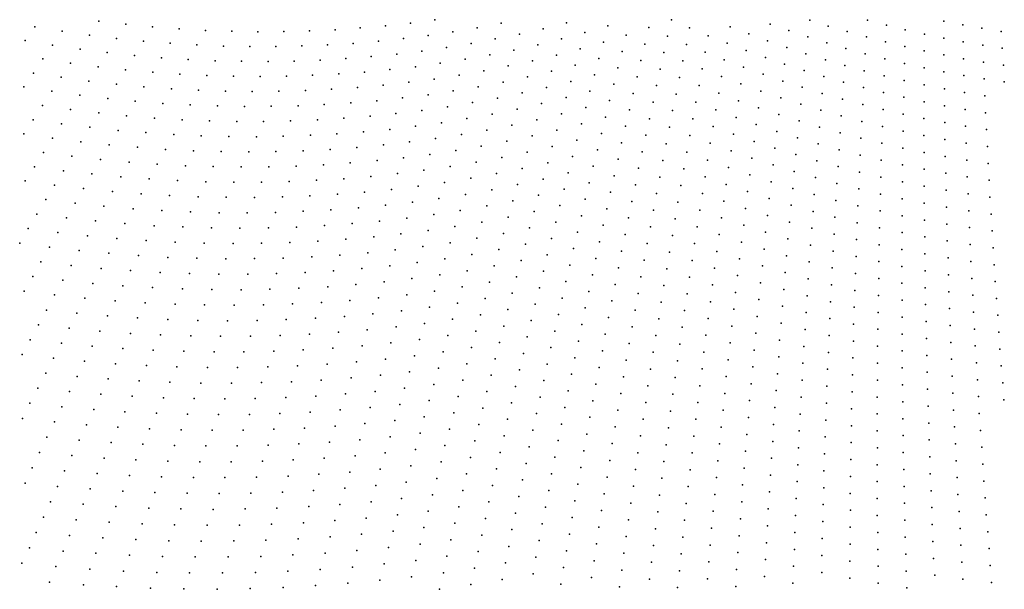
# Model space of a CAD drawing. Header units: metres. Extents: x -51 to 51, y -51 to 51.
# Tile 3 of 46: x -22 to 0, y -38 to -25. Entities that reach past the tile are written whole.
import ezdxf

# ---------------------------------------------------------------- set-up
doc = ezdxf.new("R2010")
doc.units = ezdxf.units.M
for name, color, linetype in [('CLASS_11_ROAD_SURFACE', 7, 'CONTINUOUS'), ('CLASS_5_HIGH_VEGETATION', 7, 'CONTINUOUS'), ('CLASS_6_BUILDING', 7, 'CONTINUOUS'), ('CLASS_9_WATER', 7, 'CONTINUOUS')]:
    doc.layers.add(name, color=color, linetype=linetype)

msp = doc.modelspace()

# ---------------------------------------------------------------- linework, layer by layer
at = {"layer": 'CLASS_11_ROAD_SURFACE'}
for p in [(-21.618561, -32.298664, 378.660004), (-20.935699, -32.372105, 375.519989), (-21.800882, -32.630272, 382.429993), (-21.105, -32.711559, 379.289978), (-20.420156, -32.77401, 376.149994), (-21.982662, -32.962208, 386.199982), (-21.28166, -33.046223, 383.059998), (-20.591734, -33.111275, 379.919983), (-19.897001, -33.167713, 376.779999), (-21.457769, -33.381203, 386.829987), (-20.754597, -33.453926, 383.690002), (-20.062824, -33.507851, 380.549988), (-19.366369, -33.553078, 377.410004), (-21.633333, -33.716503, 390.600006), (-20.924988, -33.791855, 387.459991), (-20.228088, -33.848297, 384.319977), (-21.808348, -34.05212, 394.369995), (-19.526386, -33.895988, 381.179993), (-18.828388, -33.929962, 378.039978), (-21.094828, -34.130096, 391.22998), (-20.384449, -34.194019, 388.089996), (-19.685841, -34.239201, 384.949982), (-18.982555, -34.275555, 381.809998), (-18.291567, -34.293762, 378.669983), (-17.596397, -34.30307, 375.529999), (-21.974419, -34.393425, 398.139984), (-21.264112, -34.468647, 395), (-20.548513, -34.535099, 391.859985), (-19.844732, -34.582699, 388.720001), (-19.136152, -34.621426, 385.579987), (-18.431465, -34.646397, 382.440002), (-17.739388, -34.653412, 379.299988), (-17.043257, -34.651451, 376.160004), (-21.432848, -34.807507, 398.769989), (-20.712025, -34.876484, 395.630005), (-19.994534, -34.93137, 392.48999), (-19.289183, -34.967583, 389.350006), (-21.592443, -35.151943, 402.539978), (-18.579161, -34.994839, 386.209991), (-17.881804, -35.004025, 383.069977), (-17.180271, -35.004173, 379.929993), (-16.483364, -34.99091, 376.789978), (-20.874971, -35.21817, 399.399994), (-20.152218, -35.27549, 396.259979), (-19.441647, -35.314018, 393.119995), (-18.726286, -35.343548, 389.97998), (-18.015011, -35.359287, 386.839996), (-17.31671, -35.357159, 383.699982), (-16.614365, -35.345924, 380.559998), (-15.925484, -35.31744, 377.419983), (-21.759983, -35.491455, 406.309998), (-21.037363, -35.560146, 403.169983), (-20.309336, -35.6199, 400.029999), (-21.918222, -35.836628, 410.079987), (-19.584835, -35.66552, 396.889984), (-18.872839, -35.692528, 393.75), (-18.156189, -35.710457, 390.609985), (-17.452564, -35.710392, 387.470001), (-16.744781, -35.701176, 384.329987), (-16.041809, -35.67852, 381.190002), (-15.352596, -35.638824, 378.049988), (-21.190426, -35.907597, 406.940002), (-20.465889, -35.964592, 403.799988), (-19.736076, -36.01255, 400.660004), (-19.01882, -36.041782, 397.519989), (-18.296789, -36.061886, 394.380005), (-17.579031, -36.068172, 391.23999), (-16.874611, -36.056675, 388.100006), (-16.166168, -36.035942, 384.959991), (-15.471542, -35.998066, 381.819977), (-14.773392, -35.950916, 378.679993), (-14.080756, -35.890713, 375.539978), (-21.351616, -36.25021, 410.709991), (-14.188022, -36.253593, 379.309998), (-13.504388, -36.178783, 376.169983), (-20.62188, -36.309578, 407.569977), (-19.886749, -36.359863, 404.429993), (-19.155342, -36.395985, 401.289978), (-18.436811, -36.413574, 398.149994), (-17.71364, -36.421947, 395.009979), (-17.003857, -36.412411, 391.869995), (-16.289938, -36.3936, 388.72998), (-15.581019, -36.361332, 385.589996), (-14.886214, -36.31213, 382.449982), (-12.913427, -36.460743, 376.799988), (-21.503305, -36.59837, 414.47998), (-20.777304, -36.654846, 411.339996), (-20.036854, -36.707455, 408.199982), (-15.69869, -36.721046, 389.359985), (-14.99844, -36.673557, 386.220001), (-14.294686, -36.616676, 383.079987), (-13.596637, -36.546734, 379.940002), (-12.316792, -36.733044, 377.429993), (-21.672306, -36.936321, 418.25), (-19.300091, -36.745811, 405.059998), (-18.576256, -36.765522, 401.919983), (-17.847664, -36.77597, 398.779999), (-17.123543, -36.772579, 395.639984), (-16.413116, -36.751492, 392.5), (-13.697114, -36.911583, 383.709991), (-13.008386, -36.827045, 380.569977), (-20.923128, -37.005512, 415.109985), (-20.17734, -37.060246, 411.970001), (-19.444265, -37.095909, 408.829987), (-18.70606, -37.122299, 405.690002), (-17.981108, -37.130241, 402.549988), (-17.251532, -37.128834, 399.410004), (-16.535709, -37.109615, 396.269989), (-15.815772, -37.08099, 393.130005), (-15.101027, -37.038887, 389.98999), (-14.400752, -36.979961, 386.850006), (-12.40551, -37.100914, 381.199982), (-11.714642, -36.995583, 378.059998), (-10.433025, -37.116573, 375.549988), (-21.82271, -37.285152, 422.019989), (-21.06822, -37.356533, 418.880005), (-14.506218, -37.343452, 390.619995), (-13.796989, -37.276623, 387.47998), (-13.093656, -37.196728, 384.339996), (-11.797091, -37.36491, 381.829987), (-11.107133, -37.248234, 378.690002), (-9.821678, -37.348152, 376.179993), (-20.335352, -37.403461, 415.73999), (-19.587864, -37.446274, 412.599976), (-18.844265, -37.474804, 409.459991), (-18.11397, -37.484768, 406.319977), (-17.378933, -37.485329, 403.179993), (-16.648563, -37.472034, 400.039978), (-15.932258, -37.441147, 396.899994), (-15.211972, -37.400772, 393.759979), (-13.187311, -37.563419, 388.109985), (-12.493617, -37.468956, 384.970001), (-10.503581, -37.488338, 379.319977), (-9.205483, -37.569656, 376.809998), (-21.990753, -37.623611, 425.789978), (-21.230984, -37.697556, 422.649994), (-20.474527, -37.756882, 419.509979), (-19.721663, -37.80172, 416.369995), (-18.972652, -37.832195, 413.22998), (-16.769888, -37.83065, 403.809998), (-16.048149, -37.801529, 400.669983), (-15.322319, -37.762859, 397.529999), (-14.601879, -37.710716, 394.389984), (-13.896261, -37.641861, 391.25), (-11.87893, -37.734398, 385.600006), (-11.183291, -37.618912, 382.459991), (-9.885904, -37.721069, 379.949982), (-8.584607, -37.780979, 377.440002), (-21.374773, -38.049225, 426.419983), (-18.246246, -37.839542, 410.089996), (-17.505749, -37.842068, 406.949982), (-13.994931, -38.00729, 395.019989), (-13.280361, -37.930298, 391.880005), (-12.571877, -37.84024, 388.73999), (-11.258837, -37.989746, 386.22998), (-10.564276, -37.862827, 383.089996), (-9.26336, -37.943611, 380.579987), (-7.968491, -37.980083, 378.069977), (-6.671895, -37.97435, 375.559998), (-20.612963, -38.110649, 423.279999), (-19.873343, -38.147804, 420.139984), (-19.118935, -38.180576, 417), (-18.368616, -38.199043, 413.859985), (-17.62265, -38.203342, 410.720001), (-16.890623, -38.189499, 407.579987), (-16.154131, -38.166073, 404.440002), (-15.43207, -38.125164, 401.299988), (-14.706055, -38.074635, 398.160004), (-12.658678, -38.208652, 392.509979), (-11.960156, -38.10405, 389.369995), (-9.949511, -38.094116, 383.720001), (-8.636118, -38.155869, 381.209991), (-7.338805, -38.170918, 378.699982), (-6.040449, -38.143681, 376.190002)]:
    msp.add_point(p, dxfattribs=at)
at = {"layer": 'CLASS_5_HIGH_VEGETATION'}
for p in [(-4.386918, -25.489241, 248.639999), (-3.097481, -25.48848, 246.759995), (-1.3934, -25.512978, 245.509995), (-3.972369, -25.620884, 249.269989), (-2.673779, -25.599747, 247.389999), (-2.25348, -25.703407, 248.019989), (-0.965358, -25.595802, 246.139999), (-0.541185, -25.671297, 246.769989), (-3.548368, -25.746635, 249.899994), (-1.824174, -25.800594, 248.649994), (-1.392229, -25.890596, 249.279999), (-0.108486, -25.739773, 247.399994), (-0.957767, -25.973349, 249.909988)]:
    msp.add_point(p, dxfattribs=at)
at = {"layer": 'CLASS_6_BUILDING'}
for p in [(-12.763954, -25.481987, 275), (-7.478015, -25.47929, 255.539993), (-19.067751, -25.641354, 309.539978), (-18.4774, -25.684147, 306.399994), (-17.884212, -25.719124, 303.259979), (-17.30098, -25.737528, 300.119995), (-15.563134, -25.72924, 290.699982), (-14.990675, -25.704069, 287.559998), (-14.429324, -25.663712, 284.419983), (-13.866765, -25.61549, 281.279999), (-13.309495, -25.555901, 278.139984), (-11.814186, -25.65991, 272.48999), (-11.281014, -25.55588, 269.350006), (-10.340836, -25.68017, 266.839996), (-9.821652, -25.547056, 263.699982), (-8.893991, -25.619078, 261.190002), (-7.978567, -25.656033, 258.679993), (-7.070287, -25.660782, 256.169983), (-6.164011, -25.635347, 253.659988), (-5.273362, -25.57704, 251.149994), (-4.852993, -25.724234, 251.779999), (-16.715378, -25.748077, 296.97998), (-16.133923, -25.746534, 293.839996), (-14.024458, -25.958807, 285.049988), (-13.461901, -25.901581, 281.910004), (-12.91112, -25.829908, 278.769989), (-12.359705, -25.750393, 275.630005), (-11.411516, -25.91036, 273.119995), (-10.872934, -25.800531, 269.97998), (-9.935197, -25.907295, 267.470001), (-9.411075, -25.768219, 264.329987), (-8.486678, -25.823196, 261.820007), (-7.562492, -25.847389, 259.309998), (-6.652279, -25.837368, 256.799988), (-5.744546, -25.797138, 254.289993), (-5.32771, -25.950754, 254.919998), (-4.429156, -25.864508, 252.409988), (-3.121253, -25.865356, 250.529999), (-18.675745, -26.005865, 310.169983), (-18.077593, -26.043827, 307.029999), (-17.483065, -26.069365, 303.889984), (-16.898775, -26.078478, 300.75), (-16.312225, -26.079695, 297.609985), (-15.736383, -26.065035, 294.470001), (-15.158749, -26.042467, 291.329987), (-14.585919, -26.00815, 288.190002), (-12.500937, -26.100771, 279.399994), (-11.950026, -26.012398, 276.259979), (-10.997392, -26.157181, 273.75), (-10.459805, -26.038668, 270.609985), (-9.518479, -26.130342, 268.100006), (-8.995827, -25.982788, 264.959991), (-8.068679, -26.022808, 262.449982), (-7.142229, -26.031994, 259.940002), (-6.230322, -26.007137, 257.429993), (-5.804527, -26.170006, 258.059998), (-4.900979, -26.098822, 255.549988), (-4.001965, -25.997784, 253.039993), (-3.577914, -26.123117, 253.669998), (-2.69114, -25.976976, 251.159988), (-2.258149, -26.081427, 251.789993), (-1.828791, -26.1782, 252.419998), (-0.520909, -26.048792, 250.539993), (-0.088154, -26.116852, 251.169998), (-18.270437, -26.368876, 310.799988), (-17.670897, -26.397314, 307.660004), (-15.326266, -26.381163, 295.100006), (-14.748217, -26.349358, 291.959991), (-14.181584, -26.302408, 288.820007), (-13.613733, -26.24753, 285.679993), (-13.051322, -26.181282, 282.540009), (-12.08528, -26.365129, 280.029999), (-11.535016, -26.267893, 276.889984), (-10.578181, -26.397387, 274.380005), (-10.041729, -26.270193, 271.23999), (-9.097058, -26.346684, 268.72998), (-8.576013, -26.190659, 265.589996), (-8.158181, -26.389751, 266.220001), (-7.646357, -26.215645, 263.079987), (-6.724283, -26.208115, 260.570007), (-6.296013, -26.379057, 261.199982), (-5.375007, -26.325891, 258.690002), (-4.470767, -26.239861, 256.179993), (-4.037188, -26.373793, 256.809998), (-3.144394, -26.242289, 254.299988), (-2.70787, -26.354252, 254.929993), (-1.390425, -26.268227, 253.049988), (-0.949542, -26.350899, 253.679993), (-17.081631, -26.409208, 304.519989), (-16.489981, -26.41317, 301.380005), (-15.902636, -26.405024, 298.23999), (-13.764997, -26.59376, 289.449982), (-13.197253, -26.52977, 286.309998), (-12.641589, -26.451405, 283.169983), (-11.121256, -26.514057, 277.519989), (-9.625282, -26.492661, 271.869995), (-8.671042, -26.556227, 269.359985), (-7.729609, -26.584064, 266.850006), (-7.219821, -26.401627, 263.709991), (-6.789181, -26.58066, 264.339996), (-5.863885, -26.54299, 261.829987), (-4.94834, -26.473509, 259.320007), (-4.51175, -26.615299, 259.949982), (-3.600361, -26.500547, 257.440002), (-2.268462, -26.458937, 255.559998), (-1.826292, -26.556278, 256.190002), (-0.506266, -26.426153, 254.309998), (-0.060722, -26.493933, 254.939987), (-17.858191, -26.725597, 311.429993), (-17.257412, -26.744476, 308.289978), (-16.667189, -26.746965, 305.149994), (-16.074697, -26.741478, 302.009979), (-15.493226, -26.720158, 298.869995), (-14.909953, -26.690855, 295.72998), (-14.331636, -26.64979, 292.589996), (-12.775118, -26.805412, 286.940002), (-12.219952, -26.718107, 283.799988), (-11.664256, -26.622877, 280.660004), (-10.695961, -26.756321, 278.149994), (-10.15399, -26.630877, 275.009979), (-9.197686, -26.71077, 272.5), (-8.240541, -26.758879, 269.98999), (-7.296797, -26.771408, 267.47998), (-6.361084, -26.751106, 264.970001), (-5.428016, -26.699837, 262.459991), (-4.071783, -26.749878, 260.579987), (-3.166904, -26.61928, 258.070007), (-2.723967, -26.731571, 258.699982), (-2.278142, -26.836479, 259.329987), (-1.387988, -26.645876, 256.820007), (-0.940685, -26.728453, 257.449982), (-0.49099, -26.803505, 258.079987), (-15.071125, -27.03264, 299.5), (-14.487545, -26.993992, 296.359985), (-13.915688, -26.940254, 293.220001), (-13.342608, -26.878523, 290.079987), (-11.792908, -26.978096, 284.429993), (-11.237969, -26.873905, 281.290009), (-10.265652, -26.991766, 278.779999), (-9.724925, -26.85755, 275.639984), (-8.765467, -26.921972, 273.130005), (-7.812247, -26.952641, 270.619995), (-6.859859, -26.951698, 268.109985), (-5.922622, -26.916096, 265.600006), (-4.98852, -26.84951, 263.089996), (-4.552106, -26.990828, 263.720001), (-3.628557, -26.877171, 261.209991), (-3.182194, -26.997105, 261.839996), (-1.829551, -26.933933, 259.959991), (-1.378321, -27.023874, 260.589996), (-0.039032, -26.870972, 258.709991), (-17.4391, -27.075899, 312.059998), (-16.843847, -27.081074, 308.919983), (-16.246204, -27.078238, 305.779999), (-15.653019, -27.063272, 302.639984), (-13.487389, -27.227537, 293.850006), (-12.914523, -27.156588, 290.709991), (-12.354039, -27.071329, 287.570007), (-11.360563, -27.231262, 285.059998), (-10.813146, -27.115473, 281.919983), (-9.830436, -27.220289, 279.410004), (-9.297709, -27.075041, 276.269989), (-8.328733, -27.126179, 273.759979), (-7.373158, -27.141338, 271.25), (-6.418913, -27.124849, 268.73999), (-5.4804, -27.073887, 266.22998), (-5.034538, -27.224403, 266.859985), (-4.105749, -27.126041, 264.350006), (-3.656122, -27.253859, 264.97998), (-2.739434, -27.10894, 262.470001), (-2.28719, -27.214058, 263.100006), (-0.931194, -27.106012, 261.220001), (-0.475082, -27.180851, 261.850006), (-16.417158, -27.415308, 309.549988), (-15.818777, -27.402905, 306.410004), (-15.231735, -27.37472, 303.269989), (-14.642884, -27.338474, 300.130005), (-14.059145, -27.290459, 296.98999), (-12.480846, -27.427841, 291.339996), (-11.920971, -27.333549, 288.199982), (-10.923028, -27.477507, 285.690002), (-10.376714, -27.352859, 282.549988), (-9.390428, -27.441792, 280.040009), (-8.859282, -27.287895, 276.899994), (-8.416315, -27.49365, 277.529999), (-7.887601, -27.323298, 274.389984), (-6.92992, -27.322878, 271.880005), (-6.482653, -27.497169, 272.509979), (-5.980737, -27.289318, 269.369995), (-5.532161, -27.448046, 270), (-4.585155, -27.367561, 267.48999), (-3.203351, -27.374208, 265.609985), (-2.747558, -27.487022, 266.23999), (-1.832178, -27.311615, 263.72998), (-1.374526, -27.401548, 264.359985), (-0.914361, -27.483795, 264.98999), (-14.797656, -27.683235, 303.899994), (-14.208608, -27.637537, 300.759979), (-13.631591, -27.576809, 297.619995), (-13.053349, -27.508015, 294.47998), (-12.048447, -27.689236, 291.970001), (-11.482566, -27.588846, 288.829987), (-10.487179, -27.714159, 286.320007), (-9.935345, -27.583221, 283.179993), (-8.95249, -27.653996, 280.669983), (-7.968924, -27.692205, 278.160004), (-7.448901, -27.511414, 275.019989), (-6.999362, -27.694191, 275.649994), (-6.031475, -27.664127, 273.139984), (-5.07993, -27.59939, 270.630005), (-4.139087, -27.502281, 268.119995), (-3.683059, -27.630613, 268.75), (-2.295606, -27.591671, 266.869995), (-1.834173, -27.68932, 267.5), (-0.45854, -27.558187, 265.619995), (-15.983978, -27.742834, 310.179993), (-15.385015, -27.720842, 307.039978), (-13.768398, -27.929708, 301.389984), (-13.191593, -27.859694, 298.25), (-12.613678, -27.781584, 295.109985), (-11.038935, -27.837114, 289.459991), (-9.48915, -27.806461, 283.809998), (-8.503285, -27.861282, 281.299988), (-7.517223, -27.883472, 278.790009), (-6.545773, -27.869614, 276.279999), (-5.583298, -27.822311, 273.769989), (-4.624165, -27.743271, 271.259979), (-4.164989, -27.87961, 271.889984), (-3.223877, -27.751371, 269.380005), (-2.761669, -27.864479, 270.009979), (-1.370098, -27.779234, 268.130005), (-0.903512, -27.861355, 268.759979), (-0.434545, -27.935621, 269.389984), (-15.544412, -28.063534, 310.809998), (-14.951859, -28.028276, 307.669983), (-14.357495, -27.984882, 304.529999), (-12.745924, -28.135565, 298.880005), (-12.168486, -28.048128, 295.73999), (-11.603977, -27.946653, 292.600006), (-10.590187, -28.078249, 290.089996), (-10.03965, -27.946352, 286.949982), (-9.038248, -28.022478, 284.440002), (-8.04963, -28.061268, 281.929993), (-7.068186, -28.065641, 279.419983), (-6.088253, -28.037596, 276.910004), (-5.124696, -27.974474, 274.399994), (-4.662548, -28.119064, 275.029999), (-3.709364, -28.007431, 272.519989), (-3.243773, -28.128584, 273.149994), (-2.296561, -27.969875, 270.639984), (-1.835534, -28.067043, 271.269989), (-1.365037, -28.156931, 271.899994), (-15.098565, -28.377281, 311.440002), (-14.505812, -28.332497, 308.299988), (-13.911361, -28.279539, 305.160004), (-13.329257, -28.211624, 302.019989), (-11.724793, -28.304682, 296.369995), (-11.154244, -28.196938, 293.22998), (-10.143353, -28.309673, 290.720001), (-9.587268, -28.171314, 287.579987), (-8.589644, -28.229084, 285.070007), (-7.591644, -28.253859, 282.559998), (-6.608271, -28.242182, 280.049988), (-5.626925, -28.198055, 277.540009), (-5.168836, -28.349651, 278.169983), (-4.196977, -28.256006, 275.660004), (-2.775148, -28.241982, 273.779999), (-2.30362, -28.347557, 274.410004), (-0.89203, -28.238916, 272.529999), (-0.416645, -28.312937, 273.160004), (-13.459365, -28.567095, 305.789978), (-12.877585, -28.489788, 302.649994), (-12.294696, -28.404314, 299.509979), (-11.268957, -28.556973, 297), (-10.699365, -28.439983, 293.859985), (-9.68478, -28.536352, 291.350006), (-9.130148, -28.38895, 288.209991), (-8.129725, -28.430487, 285.699982), (-7.129448, -28.438969, 283.190002), (-6.144408, -28.411177, 280.679993), (-5.676722, -28.572538, 281.309998), (-4.700303, -28.49494, 278.799988), (-3.728111, -28.385223, 276.290009), (-3.263037, -28.50585, 276.919983), (-1.829318, -28.445242, 275.040009), (-1.359343, -28.534641, 275.669983), (-14.653553, -28.68038, 312.070007), (-14.053746, -28.629631, 308.929993), (-12.420316, -28.760727, 303.279999), (-11.83802, -28.665827, 300.139984), (-10.80794, -28.80192, 297.630005), (-10.239453, -28.675692, 294.48999), (-9.22144, -28.755598, 291.97998), (-8.668409, -28.599163, 288.839996), (-8.209204, -28.799858, 289.470001), (-7.66545, -28.624388, 286.329987), (-7.196943, -28.810701, 286.959991), (-6.670149, -28.614876, 283.820007), (-6.199941, -28.784872, 284.449982), (-5.205337, -28.726194, 281.940002), (-4.228336, -28.632473, 279.429993), (-3.753064, -28.762173, 280.059998), (-2.787996, -28.619526, 277.549988), (-2.310046, -28.725266, 278.179993), (-0.879914, -28.616476, 276.299988), (-0.398112, -28.690239, 276.929993), (-13.595778, -28.919558, 309.559998), (-13.008661, -28.844255, 306.419983), (-11.957563, -29.024326, 303.910004), (-11.383076, -28.917219, 300.769989), (-9.781686, -28.901571, 295.119995), (-8.753455, -28.967314, 292.609985), (-7.738639, -28.995064, 290.100006), (-6.724329, -28.989336, 287.589996), (-5.725893, -28.94713, 285.079987), (-4.73743, -28.870901, 282.570007), (-4.259066, -29.009012, 283.199982), (-3.274619, -28.88397, 280.690002), (-2.800211, -28.99711, 281.320007), (-1.829322, -28.823008, 278.809998), (-1.345957, -28.912689, 279.440002), (-0.867166, -28.994036, 280.070007), (-13.132021, -29.202166, 310.190002), (-12.545347, -29.117373, 307.049988), (-10.915917, -29.164061, 301.399994), (-10.341862, -29.039427, 298.259979), (-9.312124, -29.122414, 295.75), (-8.280948, -29.171406, 293.23999), (-7.263819, -29.18257, 290.72998), (-6.254851, -29.15868, 288.220001), (-5.248133, -29.101566, 285.709991), (-4.766788, -29.248106, 286.339996), (-3.777388, -29.139185, 283.829987), (-2.31584, -29.103006, 281.949982), (-1.828693, -29.200798, 282.579987), (-0.378945, -29.067532, 280.699982), (-12.669788, -29.474247, 310.820007), (-12.076514, -29.383053, 307.679993), (-11.489448, -29.280485, 304.539978), (-10.443666, -29.403351, 302.029999), (-9.870839, -29.269386, 298.889984), (-8.83789, -29.335625, 296.380005), (-7.81121, -29.365879, 293.869995), (-6.784873, -29.362289, 291.359985), (-5.77444, -29.321821, 288.850006), (-5.290302, -29.477034, 289.47998), (-4.289166, -29.385624, 286.970001), (-3.29253, -29.261343, 284.459991), (-2.804623, -29.375418, 285.089996), (-1.338905, -29.290415, 283.209991), (-0.846613, -29.371801, 283.839996), (-0.359146, -29.444811, 284.470001), (-11.602283, -29.641184, 308.309998), (-11.023294, -29.526402, 305.169983), (-9.966443, -29.634995, 302.660004), (-9.402198, -29.489407, 299.519989), (-8.359108, -29.541103, 297.009979), (-7.330076, -29.554569, 294.5), (-6.301927, -29.534138, 291.98999), (-5.822361, -29.696613, 292.619995), (-4.802568, -29.624239, 290.109985), (-3.801082, -29.516258, 287.600006), (-3.309809, -29.638769, 288.22998), (-2.321002, -29.480776, 285.720001), (-1.827431, -29.578606, 286.350006), (-1.331219, -29.66815, 286.97998), (-12.194873, -29.741997, 311.449982), (-11.122772, -29.891659, 308.940002), (-10.544868, -29.767469, 305.799988), (-9.484371, -29.858887, 303.289978), (-8.921711, -29.704098, 300.149994), (-8.436652, -29.910952, 300.779999), (-7.875905, -29.738762, 297.639984), (-6.844796, -29.735367, 295.130005), (-6.355499, -29.908184, 295.759979), (-5.331844, -29.852591, 293.25), (-4.311372, -29.763361, 290.73999), (-3.824145, -29.893391, 291.369995), (-2.815483, -29.753086, 288.859985), (-2.318241, -29.859142, 289.48999), (-0.832506, -29.749355, 287.609985), (-0.331433, -29.822159, 288.23999), (-11.71452, -30.002089, 312.079987), (-10.645464, -30.131777, 309.570007), (-10.06144, -30.000784, 306.429993), (-9.00492, -30.072731, 303.919983), (-7.947151, -30.109877, 301.410004), (-7.395714, -29.926702, 298.269989), (-6.904098, -30.108564, 298.899994), (-5.862316, -30.072939, 296.389984), (-4.83772, -30.000452, 293.880005), (-3.326456, -30.016241, 292), (-2.82571, -30.130791, 292.630005), (-1.825535, -29.956429, 290.119995), (-1.3229, -30.045893, 290.75), (-0.817766, -30.126904, 291.380005), (-9.573136, -30.22624, 307.059998), (-8.513584, -30.280952, 304.549988), (-7.453335, -30.300785, 302.039978), (-6.408447, -30.282339, 299.529999), (-5.37276, -30.228237, 297.019989), (-4.340122, -30.14012, 294.509979), (-3.839187, -30.271521, 295.139984), (-2.322045, -30.236973, 293.259979), (-1.815601, -30.334717, 293.889984), (-0.310275, -30.199409, 292.009979), (-10.15583, -30.366755, 310.199982), (-9.080085, -30.443743, 307.690002), (-8.01778, -30.481134, 305.179993), (-6.962778, -30.481882, 302.669983), (-5.908895, -30.447945, 300.160004), (-4.872243, -30.376743, 297.649994), (-4.368243, -30.516949, 298.279999), (-3.342473, -30.393764, 295.769989), (-2.835306, -30.508535, 296.399994), (-1.313948, -30.423641, 294.519989), (-0.802392, -30.50445, 295.149994), (-0.288485, -30.576639, 295.779999), (-9.66129, -30.593763, 310.829987), (-8.589898, -30.6511, 308.320007), (-7.517642, -30.673193, 305.809998), (-6.460772, -30.656605, 303.299988), (-5.405578, -30.605295, 300.789978), (-4.906138, -30.753115, 301.419983), (-3.860897, -30.648775, 298.910004), (-3.350345, -30.772152, 299.540009), (-2.325217, -30.614828, 297.029999), (-1.812348, -30.712574, 297.660004), (-9.161979, -30.812719, 311.459991), (-8.087791, -30.852533, 308.949982), (-7.013302, -30.857033, 306.440002), (-5.954849, -30.82305, 303.929993), (-5.445148, -30.981131, 304.559998), (-4.395734, -30.893845, 302.049988), (-2.844269, -30.886316, 300.169983), (-2.327756, -30.99271, 300.799988), (-1.296843, -30.801712, 298.290009), (-0.786386, -30.88199, 298.919983), (-0.266061, -30.953857, 299.549988), (-8.658024, -31.023512, 312.089996), (-7.581329, -31.045731, 309.579987), (-7.070647, -31.230604, 310.209991), (-6.512472, -31.030977, 307.070007), (-6.000178, -31.198252, 307.699982), (-4.931805, -31.130768, 305.190002), (-3.881977, -31.026089, 302.679993), (-3.365007, -31.149773, 303.309998), (-1.808462, -31.090448, 301.429993), (-1.286532, -31.17947, 302.059998), (-6.555882, -31.407061, 310.839996), (-5.484091, -31.357052, 308.329987), (-4.422596, -31.270807, 305.820007), (-3.902426, -31.40346, 306.449982), (-2.844967, -31.264828, 303.940002), (-2.329662, -31.370617, 304.570007), (-0.762114, -31.259712, 302.690002), (-0.243004, -31.331059, 303.320007), (-6.044881, -31.573553, 311.470001), (-4.964352, -31.507301, 308.959991), (-4.441102, -31.648926, 309.589996), (-3.379036, -31.527441, 307.079987), (-2.852574, -31.642683, 307.709991), (-1.803942, -31.468338, 305.199982), (-1.275589, -31.557232, 305.829987), (-0.744749, -31.637236, 306.459991), (-5.522407, -31.733061, 312.100006), (-3.922244, -31.780886, 310.220001), (-2.323184, -31.749117, 308.339996), (-1.79879, -31.846241, 308.970001), (-0.211574, -31.708296, 307.089996), (-3.392434, -31.905149, 310.850006), (-2.859549, -32.020573, 311.47998), (-1.264012, -31.934996, 309.600006), (-0.726751, -32.014755, 310.22998), (-0.187159, -32.085457, 310.859985), (-2.323733, -32.127075, 312.109985)]:
    msp.add_point(p, dxfattribs=at)
at = {"layer": 'CLASS_9_WATER'}
for p in [(-20.270283, -25.508869, 315.820007), (-21.699623, -25.636168, 325.869995), (-21.087055, -25.737694, 322.72998), (-19.667553, -25.581465, 312.679993), (-21.915091, -25.947683, 329.639984), (-20.476854, -25.826229, 319.589996), (-19.875608, -25.897036, 316.449982), (-21.304127, -26.047203, 326.5), (-20.689148, -26.139017, 323.359985), (-19.270935, -25.96006, 313.309998), (-21.520693, -26.357096, 330.269989), (-20.083149, -26.212971, 320.220001), (-19.473597, -26.279123, 317.079987), (-18.86713, -26.332541, 313.940002), (-20.900928, -26.452175, 327.130005), (-20.283691, -26.534227, 323.98999), (-19.675737, -26.598549, 320.850006), (-21.730246, -26.67268, 334.039978), (-21.112198, -26.765711, 330.899994), (-19.064341, -26.65501, 317.709991), (-18.462749, -26.694263, 314.570007), (-21.945724, -26.983389, 337.809998), (-20.49012, -26.850945, 327.759979), (-19.877352, -26.918329, 324.619995), (-19.261023, -26.977827, 321.47998), (-18.647934, -27.024548, 318.339996), (-18.044947, -27.054214, 315.199982), (-21.322956, -27.07962, 334.669983), (-20.696028, -27.168028, 331.529999), (-20.071793, -27.243366, 328.389984), (-21.526512, -27.399155, 338.440002), (-20.901423, -27.485479, 335.299988), (-19.457172, -27.300991, 325.25), (-18.8391, -27.350668, 322.109985), (-18.231163, -27.38316, 318.970001), (-17.620241, -27.407644, 315.829987), (-17.013262, -27.419653, 312.690002), (-21.736168, -27.713858, 342.209991), (-20.272287, -27.563911, 332.160004), (-19.652796, -27.624504, 329.019989), (-19.029732, -27.677124, 325.880005), (-18.410072, -27.716934, 322.73999), (-21.106297, -27.803289, 339.070007), (-20.472256, -27.884809, 335.929993), (-17.800838, -27.739714, 319.600006), (-17.188742, -27.754436, 316.459991), (-16.587559, -27.75268, 313.320007), (-21.945312, -28.028933, 345.97998), (-21.303785, -28.126669, 342.839996), (-19.841068, -27.953213, 332.789978), (-19.219828, -28.00392, 329.649994), (-18.595127, -28.046587, 326.509979), (-17.980894, -28.072107, 323.369995), (-17.363668, -28.089531, 320.22998), (-16.750544, -28.094448, 317.089996), (-16.148621, -28.083061, 313.949982), (-20.671696, -28.206062, 339.699982), (-20.035553, -28.277468, 336.559998), (-19.409391, -28.331057, 333.419983), (-18.77964, -28.376574, 330.279999), (-21.507544, -28.445257, 346.609985), (-20.870615, -28.527668, 343.470001), (-18.153463, -28.409252, 327.139984), (-17.538044, -28.424938, 324), (-16.919752, -28.432474, 320.859985), (-16.3127, -28.423584, 317.720001), (-15.703244, -28.406511, 314.579987), (-21.710781, -28.764206, 350.380005), (-20.229506, -28.602068, 340.329987), (-19.591417, -28.663311, 337.190002), (-18.963615, -28.706888, 334.049988), (-18.332344, -28.742332, 330.910004), (-17.71187, -28.760658, 327.769989), (-17.088402, -28.770802, 324.630005), (-16.469194, -28.768419, 321.48999), (-15.861512, -28.749777, 318.350006), (-15.251548, -28.722916, 315.209991), (-21.061964, -28.854774, 347.23999), (-20.422928, -28.927013, 344.100006), (-19.779825, -28.991165, 340.959991), (-19.147047, -29.037531, 337.820007), (-14.793633, -29.032145, 315.839996), (-14.195555, -28.979982, 312.699982), (-21.913498, -29.083517, 354.149994), (-21.259752, -29.177137, 351.009979), (-20.615822, -29.252306, 347.869995), (-18.510677, -29.075729, 334.679993), (-17.878042, -29.101057, 331.539978), (-17.256495, -29.109432, 328.399994), (-16.632071, -29.109568, 325.259979), (-16.019217, -29.093328, 322.119995), (-15.403957, -29.068827, 318.97998), (-19.967701, -29.319361, 344.72998), (-19.322769, -29.373219, 341.589996), (-18.688463, -29.409447, 338.449982), (-18.05068, -29.437441, 335.309998), (-17.424034, -29.448368, 332.169983), (-16.794384, -29.451012, 329.029999), (-16.169167, -29.441113, 325.889984), (-15.555799, -29.41501, 322.75), (-14.940144, -29.380602, 319.609985), (-14.336783, -29.330589, 316.470001), (-13.73161, -29.27227, 313.329987), (-21.457014, -29.499849, 354.779999), (-20.800959, -29.583021, 351.639984), (-20.155037, -29.647886, 348.5), (-14.470187, -29.684986, 320.23999), (-13.866858, -29.625231, 317.100006), (-13.261838, -29.557142, 313.959991), (-21.653748, -29.82292, 358.549988), (-20.992708, -29.909046, 355.410004), (-19.505037, -29.704563, 345.359985), (-18.865702, -29.743481, 342.220001), (-18.222771, -29.774136, 339.079987), (-17.583742, -29.791893, 335.940002), (-16.956139, -29.792749, 332.799988), (-16.325655, -29.785271, 329.660004), (-15.707068, -29.761471, 326.519989), (-15.086078, -29.729322, 323.380005), (-13.391068, -29.912355, 317.72998), (-12.786355, -29.834473, 314.589996), (-20.341833, -29.976748, 352.269989), (-19.686762, -30.036232, 349.130005), (-19.035049, -30.082485, 345.98999), (-18.394304, -30.111139, 342.850006), (-17.750082, -30.13147, 339.709991), (-17.117331, -30.134777, 336.570007), (-16.481575, -30.129711, 333.429993), (-15.850417, -30.11208, 330.289978), (-15.231437, -30.078308, 327.149994), (-14.610172, -30.03614, 324.009979), (-14.001525, -29.978441, 320.869995), (-12.312634, -30.101158, 315.220001), (-21.849955, -30.146334, 362.319977), (-21.183924, -30.235416, 359.179993), (-20.520693, -30.310955, 356.039978), (-14.128201, -30.335348, 324.639984), (-13.51971, -30.267807, 321.5), (-12.909528, -30.191839, 318.359985), (-11.22886, -30.254427, 312.709991), (-22.038195, -30.475481, 366.089996), (-21.374605, -30.562124, 362.949982), (-19.867941, -30.368225, 352.899994), (-19.211111, -30.417198, 349.759979), (-18.565289, -30.448456, 346.619995), (-17.915867, -30.471348, 343.47998), (-17.270517, -30.481314, 340.339996), (-16.636929, -30.474434, 337.199982), (-16.000462, -30.459124, 334.059998), (-15.376222, -30.427561, 330.919983), (-14.749578, -30.387548, 327.779999), (-13.032109, -30.549429, 322.130005), (-12.422364, -30.463572, 318.98999), (-11.826159, -30.363203, 315.850006), (-10.738011, -30.498896, 313.339996), (-20.706335, -30.640532, 359.809998), (-20.048578, -30.700542, 356.669983), (-19.386623, -30.752228, 353.529999), (-18.728201, -30.790649, 350.389984), (-15.512916, -30.780865, 334.690002), (-14.888406, -30.739218, 331.549988), (-14.261616, -30.689083, 328.410004), (-13.647764, -30.623491, 325.269989), (-11.937202, -30.724529, 319.619995), (-11.334345, -30.617392, 316.47998), (-10.249612, -30.732901, 313.970001), (-21.564754, -30.889175, 366.720001), (-20.891436, -30.97044, 363.579987), (-18.081091, -30.811522, 347.25), (-17.4305, -30.823965, 344.109985), (-16.791716, -30.819437, 340.970001), (-16.149933, -30.80644, 337.829987), (-13.767669, -30.982782, 329.039978), (-13.154099, -30.907246, 325.899994), (-12.53885, -30.823196, 322.759979), (-11.439227, -30.980555, 320.25), (-10.837312, -30.863607, 317.109985), (-9.748834, -30.961456, 314.600006), (-21.746748, -31.221878, 370.48999), (-20.221098, -31.038126, 360.440002), (-19.561588, -31.087578, 357.299988), (-18.897993, -31.128618, 354.160004), (-18.245758, -31.151997, 351.019989), (-17.589918, -31.166904, 347.880005), (-16.938326, -31.168863, 344.73999), (-16.298834, -31.154032, 341.600006), (-15.656462, -31.130676, 338.459991), (-15.026651, -31.091137, 335.320007), (-14.394444, -31.04306, 332.179993), (-12.654739, -31.183039, 326.529999), (-12.040055, -31.089003, 323.389984), (-10.936007, -31.228506, 320.880005), (-10.335194, -31.101753, 317.73999), (-9.243259, -31.181852, 315.22998), (-8.157186, -31.22407, 312.720001), (-21.075998, -31.30068, 367.350006), (-20.400564, -31.371138, 364.209991), (-19.736002, -31.423237, 361.069977), (-15.156641, -31.447012, 339.089996), (-14.526689, -31.397284, 335.949982), (-13.894462, -31.338968, 332.809998), (-13.2755, -31.265291, 329.669983), (-12.149813, -31.450769, 327.160004), (-11.543509, -31.343914, 324.019989), (-9.835769, -31.329321, 318.369995), (-8.733019, -31.39398, 315.859985), (-7.644396, -31.418392, 313.350006), (-21.935747, -31.549652, 374.259979), (-21.260023, -31.631254, 371.119995), (-19.067234, -31.466898, 357.929993), (-18.402174, -31.497259, 354.789978), (-17.748774, -31.510132, 351.649994), (-17.091894, -31.514465, 348.509979), (-16.447163, -31.501896, 345.369995), (-15.799434, -31.480753, 342.22998), (-13.388585, -31.626827, 333.440002), (-12.770036, -31.543102, 330.299988), (-11.034096, -31.593592, 324.649994), (-10.42767, -31.468279, 321.509979), (-9.323927, -31.55114, 319), (-8.218246, -31.59775, 316.48999), (-7.12737, -31.60429, 313.97998), (-20.579489, -31.704472, 367.97998), (-19.902113, -31.764072, 364.839996), (-19.235918, -31.805479, 361.699982), (-18.565641, -31.838371, 358.559998), (-17.907064, -31.853645, 355.419983), (-17.244892, -31.860346, 352.279999), (-16.587141, -31.854078, 349.139984), (-15.941827, -31.831091, 346), (-15.293642, -31.799475, 342.859985), (-14.658348, -31.751749, 339.720001), (-14.020665, -31.695393, 336.579987), (-12.25897, -31.81274, 330.929993), (-11.639448, -31.710318, 327.789978), (-10.51954, -31.834982, 325.279999), (-9.914352, -31.699772, 322.139984), (-8.807396, -31.764591, 319.630005), (-7.706844, -31.791187, 317.119995), (-6.606243, -31.781666, 314.609985), (-4.996269, -31.883913, 312.72998), (-21.435701, -31.96739, 374.889984), (-20.75787, -32.038128, 371.75), (-20.075344, -32.100403, 368.609985), (-14.781585, -32.110073, 343.48999), (-14.14628, -32.052052, 340.350006), (-13.508713, -31.98535, 337.209991), (-12.884734, -31.903376, 334.070007), (-11.742436, -32.074097, 331.559998), (-11.131581, -31.958864, 328.419983), (-9.999975, -32.067993, 325.910004), (-9.40398, -31.920588, 322.769989), (-8.286313, -31.969576, 320.259979), (-7.18347, -31.978092, 317.75), (-6.081158, -31.950434, 315.23999), (-5.560096, -32.109158, 315.869995), (-4.466611, -32.026028, 313.359985), (-19.404045, -32.144367, 365.470001), (-18.728544, -32.179775, 362.329987), (-18.056932, -32.201862, 359.190002), (-17.397324, -32.206512, 356.049988), (-16.734238, -32.202515, 352.910004), (-16.083645, -32.181686, 349.769989), (-15.430059, -32.152187, 346.630005), (-12.99096, -32.267036, 337.839996), (-12.367528, -32.174915, 334.699982), (-11.220569, -32.327061, 332.190002), (-10.610802, -32.201866, 329.049988), (-9.475538, -32.292507, 326.539978), (-8.881157, -32.135349, 323.399994), (-7.760817, -32.166, 320.889984), (-6.65598, -32.156372, 318.380005), (-6.124517, -32.325935, 319.009979), (-5.027558, -32.260597, 316.5), (-3.933579, -32.159328, 313.98999), (-3.405201, -32.282909, 314.619995), (-1.785137, -32.224594, 312.73999), (-1.251801, -32.312763, 313.369995), (-20.248026, -32.43705, 372.380005), (-19.56369, -32.488338, 369.23999), (-18.89089, -32.521477, 366.100006), (-18.21401, -32.545994, 362.959991), (-17.549183, -32.552952, 359.819977), (-16.880764, -32.551224, 356.679993), (-16.21694, -32.536507, 353.539978), (-15.565895, -32.505146, 350.399994), (-14.911988, -32.465054, 347.259979), (-14.271308, -32.408943, 344.119995), (-13.628248, -32.344097, 340.97998), (-12.475487, -32.537296, 338.470001), (-11.844822, -32.438068, 335.329987), (-10.084986, -32.436371, 329.679993), (-8.954304, -32.506256, 327.169983), (-8.353762, -32.341537, 324.029999), (-7.821932, -32.539066, 324.660004), (-7.238947, -32.352013, 321.519989), (-6.705092, -32.531185, 322.149994), (-5.589225, -32.486702, 319.639984), (-4.491492, -32.403194, 317.130005), (-3.952043, -32.536865, 317.759979), (-2.86589, -32.398495, 315.25), (-2.323648, -32.505054, 315.880005), (-0.708119, -32.392262, 314), (-0.162111, -32.462597, 314.630005), (-14.387745, -32.769581, 347.889984), (-13.74719, -32.703068, 344.75), (-13.104381, -32.627769, 341.609985), (-11.316752, -32.692726, 335.959991), (-10.701454, -32.56892, 332.820007), (-9.554274, -32.662285, 330.309998), (-8.420591, -32.713638, 327.799988), (-7.285813, -32.727833, 325.289978), (-6.16725, -32.701534, 322.779999), (-5.058218, -32.63736, 320.269989), (-3.409362, -32.661541, 318.389984), (-2.8716, -32.776447, 319.019989), (-1.778626, -32.60252, 316.509979), (-1.230976, -32.69083, 317.139984), (-0.688854, -32.76976, 317.769989), (-19.730625, -32.827873, 373.009979), (-19.052675, -32.863476, 369.869995), (-18.370523, -32.890404, 366.72998), (-17.692442, -32.903988, 363.589996), (-17.026712, -32.9002, 360.449982), (-16.357517, -32.887661, 357.309998), (-15.70115, -32.858356, 354.169983), (-15.041805, -32.820282, 351.029999), (-13.217203, -32.988712, 345.380005), (-12.574816, -32.902954, 342.23999), (-11.946605, -32.802238, 339.100006), (-10.783456, -32.938782, 336.589996), (-10.169386, -32.80492, 333.449982), (-9.018806, -32.879509, 330.940002), (-7.882426, -32.912251, 328.429993), (-6.753582, -32.906105, 325.919983), (-5.625567, -32.86298, 323.410004), (-4.515741, -32.780422, 320.899994), (-3.969876, -32.914455, 321.529999), (-2.322931, -32.883057, 319.649994), (-1.771482, -32.980457, 320.279999), (-0.136431, -32.839722, 318.399994), (-19.205791, -33.210453, 373.639984), (-15.827716, -33.215691, 357.940002), (-15.171039, -33.175747, 354.799988), (-14.511505, -33.126965, 351.660004), (-13.865539, -33.062256, 348.519989), (-12.047786, -33.166599, 342.869995), (-11.412331, -33.058578, 339.72998), (-10.253173, -33.17363, 337.220001), (-9.632396, -33.032219, 334.079987), (-8.486801, -33.085873, 331.570007), (-7.339953, -33.101994, 329.059998), (-6.209358, -33.077229, 326.549988), (-5.080189, -33.015438, 324.039978), (-4.539362, -33.157722, 324.669983), (-3.420773, -33.039391, 322.160004), (-2.868583, -33.15514, 322.789978), (-1.217407, -33.0686, 320.910004), (-0.660864, -33.147415, 321.539978), (-0.110117, -33.21682, 322.169983), (-18.526472, -33.235111, 370.5), (-17.843079, -33.251019, 367.359985), (-17.172089, -33.249443, 364.220001), (-16.497513, -33.239071, 361.079987), (-13.975134, -33.425083, 352.289978), (-13.329429, -33.349869, 349.149994), (-12.681485, -33.265766, 346.009979), (-11.507302, -33.42461, 343.5), (-10.872801, -33.30621, 340.359985), (-9.709904, -33.402306, 337.850006), (-9.090627, -33.250721, 334.709991), (-7.942299, -33.285557, 332.199982), (-6.793319, -33.282787, 329.690002), (-5.661281, -33.239338, 327.179993), (-5.109499, -33.392353, 327.809998), (-3.987078, -33.292107, 325.299988), (-3.431551, -33.417274, 325.929993), (-2.321581, -33.261082, 323.419983), (-1.763705, -33.35841, 324.049988), (-18.681854, -33.580093, 374.269989), (-17.993147, -33.598328, 371.130005), (-17.308689, -33.603184, 367.98999), (-16.636932, -33.59074, 364.850006), (-15.96172, -33.569435, 361.709991), (-15.299684, -33.531452, 358.569977), (-14.634678, -33.484581, 355.429993), (-12.787556, -33.62878, 349.779999), (-12.140177, -33.534119, 346.639984), (-10.32816, -33.545029, 340.98999), (-9.161833, -33.622078, 338.47998), (-8.544224, -33.460327, 335.339996), (-7.393471, -33.476269, 332.829987), (-6.840466, -33.657921, 333.459991), (-6.250839, -33.453014, 330.320007), (-5.696366, -33.615776, 330.949982), (-4.554164, -33.53619, 328.440002), (-2.872935, -33.533161, 326.559998), (-2.311385, -33.639687, 327.190002), (-1.203205, -33.446365, 324.679993), (-0.64024, -33.524887, 325.309998), (-0.074969, -33.593918, 325.940002), (-14.757257, -33.842426, 359.199982), (-14.092209, -33.784744, 356.059998), (-13.441057, -33.711231, 352.919983), (-11.601667, -33.790825, 347.269989), (-10.961537, -33.673809, 344.130005), (-9.786798, -33.772549, 341.619995), (-8.609106, -33.832848, 339.109985), (-8.001551, -33.658989, 335.970001), (-7.446365, -33.850658, 336.600006), (-6.283433, -33.830429, 334.089996), (-5.13818, -33.769337, 331.579987), (-4.003649, -33.6698, 329.070007), (-3.441698, -33.795204, 329.699982), (-1.755294, -33.736366, 327.820007), (-1.188369, -33.824131, 328.449982), (-18.142643, -33.945908, 374.899994), (-17.452829, -33.952995, 371.759979), (-16.775774, -33.942669, 368.619995), (-16.09514, -33.923428, 365.47998), (-15.419467, -33.891163, 362.339996), (-13.543771, -34.076118, 356.690002), (-12.893026, -33.992001, 353.549988), (-12.240061, -33.898888, 350.410004), (-11.049663, -34.04158, 347.899994), (-10.410633, -33.914089, 344.759979), (-9.23242, -33.993576, 342.25), (-8.051872, -34.034515, 339.73999), (-6.886988, -34.033165, 337.22998), (-5.730824, -33.992298, 334.720001), (-4.576431, -33.913612, 332.209991), (-4.011276, -34.048531, 332.839996), (-2.876654, -33.911209, 330.329987), (-2.308676, -34.01775, 330.959991), (-0.618984, -33.902351, 329.079987), (-0.047297, -33.97097, 329.709991), (-16.905663, -34.298977, 372.389984), (-16.22798, -34.277668, 369.25), (-15.546853, -34.247375, 366.109985), (-14.879248, -34.2005, 362.970001), (-14.208688, -34.144627, 359.829987), (-12.339341, -34.263851, 354.179993), (-11.687086, -34.160076, 351.039978), (-10.492495, -34.28331, 348.529999), (-9.854739, -34.145348, 345.389984), (-8.673368, -34.205494, 342.880005), (-7.498637, -34.225166, 340.369995), (-6.323569, -34.206409, 337.859985), (-5.166231, -34.146393, 335.350006), (-4.598068, -34.2911, 335.97998), (-3.451213, -34.173172, 333.470001), (-2.879742, -34.289288, 334.100006), (-1.737921, -34.114761, 331.589996), (-1.1729, -34.201893, 332.220001), (-0.597094, -34.2798, 332.850006), (-14.324574, -34.50473, 363.600006), (-13.654117, -34.437935, 360.459991), (-12.997896, -34.355419, 357.319977), (-11.780149, -34.52668, 354.809998), (-11.137178, -34.409519, 351.669983), (-9.930311, -34.515907, 349.160004), (-9.302391, -34.365215, 346.019989), (-8.10979, -34.408207, 343.509979), (-6.932885, -34.408504, 341), (-5.756264, -34.370312, 338.48999), (-5.193654, -34.523525, 339.119995), (-4.026492, -34.426334, 336.609985), (-2.305335, -34.395832, 334.72998), (-1.728152, -34.492737, 335.359985), (-16.360235, -34.632153, 373.019989), (-15.673651, -34.603828, 369.880005), (-14.99221, -34.562469, 366.73999), (-13.093687, -34.722233, 361.089996), (-12.438018, -34.629002, 357.949982), (-10.573745, -34.652691, 352.299988), (-9.363262, -34.739285, 349.789978), (-8.73701, -34.578274, 346.649994), (-7.541837, -34.601624, 344.139984), (-6.363079, -34.582478, 341.630005), (-5.789373, -34.747005, 342.259979), (-4.619075, -34.668644, 339.75), (-3.45166, -34.552025, 337.23999), (-2.882196, -34.6674, 337.869995), (-1.148356, -34.579941, 335.98999), (-0.574571, -34.657242, 336.619995), (-15.799861, -34.960518, 373.649994), (-15.11293, -34.921028, 370.509979), (-14.439866, -34.865047, 367.369995), (-13.763864, -34.799957, 364.22998), (-11.872603, -34.893459, 358.579987), (-11.215595, -34.780376, 355.440002), (-10.00527, -34.886627, 352.929993), (-8.800033, -34.951183, 350.419983), (-8.167086, -34.782017, 347.279999), (-7.59277, -34.976357, 347.910004), (-6.978156, -34.783947, 344.769989), (-6.40196, -34.958641, 345.399994), (-5.211926, -34.901997, 342.889984), (-4.041077, -34.804184, 340.380005), (-3.459818, -34.930073, 341.009979), (-2.30136, -34.773933, 338.5), (-1.717749, -34.87072, 339.130005), (-1.131528, -34.957695, 339.759979), (-13.873015, -35.162189, 368), (-13.197265, -35.086071, 364.859985), (-12.53609, -34.994343, 361.720001), (-11.301802, -35.148682, 359.209991), (-10.65438, -35.022232, 356.069977), (-9.431908, -35.111221, 353.559998), (-8.223761, -35.155952, 351.049988), (-7.014218, -35.161201, 348.539978), (-5.821855, -35.123775, 346.029999), (-4.639451, -35.046249, 343.519989), (-4.055029, -35.182083, 344.149994), (-2.875462, -35.046238, 341.639984), (-2.296752, -35.15205, 342.269989), (-0.542861, -35.034794, 340.389984), (-15.233059, -35.279812, 374.279999), (-14.545961, -35.229137, 371.139984), (-12.624925, -35.362961, 365.48999), (-11.96445, -35.260418, 362.350006), (-10.725762, -35.39455, 359.839996), (-10.079613, -35.257488, 356.699982), (-8.853812, -35.326389, 354.190002), (-7.643079, -35.351204, 351.679993), (-6.440216, -35.334892, 349.169983), (-5.237996, -35.27927, 346.660004), (-3.467344, -35.308159, 344.779999), (-1.706713, -35.248707, 342.899994), (-1.114067, -35.335442, 343.529999), (-0.51898, -35.412197, 344.160004), (-14.659974, -35.58992, 374.910004), (-13.981565, -35.524632, 371.769989), (-13.300241, -35.450111, 368.630005), (-12.055692, -35.62756, 366.119995), (-11.387398, -35.517151, 362.97998), (-10.153338, -35.628498, 360.470001), (-9.499934, -35.483299, 357.329987), (-8.279813, -35.530003, 354.820007), (-7.058148, -35.536858, 352.309998), (-5.853708, -35.500629, 349.799988), (-4.650547, -35.425045, 347.289978), (-4.068351, -35.560032, 347.919983), (-2.876559, -35.4244, 345.410004), (-2.282837, -35.530743, 346.039978), (-1.695044, -35.626698, 346.669983), (-13.402617, -35.81435, 372.399994), (-12.721698, -35.728703, 369.259979), (-10.805082, -35.764431, 363.609985), (-9.567344, -35.855518, 361.100006), (-8.915504, -35.699574, 357.959991), (-7.692764, -35.726162, 355.449982), (-6.469125, -35.712814, 352.940002), (-5.263438, -35.656616, 350.429993), (-4.66957, -35.802773, 351.059998), (-3.474238, -35.686287, 348.549988), (-2.877023, -35.802593, 349.179993), (-1.095973, -35.713188, 347.299988), (-0.494465, -35.789589, 347.929993), (-12.137534, -35.997841, 369.889984), (-11.472383, -35.885796, 366.75), (-10.217662, -36.002159, 364.23999), (-8.976575, -36.072884, 361.72998), (-8.326476, -35.906208, 358.589996), (-7.10145, -35.912605, 356.079987), (-5.884932, -35.87756, 353.570007), (-5.288249, -36.034023, 354.199982), (-4.072267, -35.939022, 351.690002), (-3.4805, -36.064442, 352.320007), (-2.276871, -35.90889, 349.809998), (-1.673951, -36.005112, 350.440002), (-12.817865, -36.094627, 373.029999), (-11.556757, -36.254601, 370.519989), (-10.883789, -36.134468, 367.380005), (-9.634135, -36.227875, 364.869995), (-8.381192, -36.28051, 362.359985), (-7.741825, -36.101223, 359.220001), (-7.144128, -36.288452, 359.850006), (-6.506034, -36.089249, 356.709991), (-5.906676, -36.256008, 357.339996), (-4.687961, -36.180553, 354.829987), (-2.876853, -36.180809, 352.949982), (-2.270271, -36.287052, 353.579987), (-1.077245, -36.090931, 351.070007), (-0.469318, -36.166958, 351.699982), (-12.227468, -36.365356, 373.660004), (-10.961882, -36.504665, 371.149994), (-10.290066, -36.373486, 368.009979), (-9.037027, -36.446327, 365.5), (-7.781356, -36.478298, 362.98999), (-6.542315, -36.465771, 360.47998), (-5.312431, -36.411499, 357.970001), (-4.084233, -36.317066, 355.459991), (-3.477231, -36.443489, 356.089996), (-1.660923, -36.38311, 354.209991), (-1.04898, -36.468918, 354.839996), (-11.631578, -36.626419, 374.289978), (-9.691372, -36.602734, 368.639984), (-8.435287, -36.65493, 366.130005), (-7.18618, -36.664398, 363.619995), (-5.936551, -36.633095, 361.109985), (-4.705721, -36.558388, 358.600006), (-4.095566, -36.695152, 359.22998), (-2.876052, -36.559048, 356.720001), (-2.263039, -36.665226, 357.350006), (-0.443537, -36.544308, 355.470001), (-11.03936, -36.875011, 374.919983), (-10.361854, -36.744957, 371.779999), (-9.096857, -36.819893, 369.269989), (-7.829076, -36.853584, 366.759979), (-6.57797, -36.842384, 364.25), (-5.327002, -36.790348, 361.73999), (-4.722852, -36.936283, 362.369995), (-3.482136, -36.821716, 359.859985), (-2.865599, -36.938015, 360.48999), (-1.647262, -36.761112, 357.97998), (-1.028893, -36.846638, 358.609985), (-0.408109, -36.921749, 359.23999), (-9.756834, -36.975372, 372.410004), (-8.488757, -37.029465, 369.899994), (-7.218562, -37.042202, 367.389984), (-5.965797, -37.010265, 364.880005), (-5.349831, -37.167957, 365.509979), (-4.106269, -37.073288, 363), (-2.255173, -37.043423, 361.119995), (-1.632967, -37.139122, 361.75), (-9.146986, -37.195824, 373.039978), (-7.876173, -37.228977, 370.529999), (-6.612996, -37.219078, 368.019989), (-5.994414, -37.387505, 368.649994), (-4.73024, -37.315384, 366.139984), (-3.486408, -37.199986, 363.630005), (-2.863439, -37.316303, 364.259979), (-1.008173, -37.224354, 362.380005), (-0.38097, -37.299057, 363.009979), (-8.541605, -37.404114, 373.669983), (-7.922643, -37.604477, 374.299988), (-7.259269, -37.418343, 371.160004), (-6.638215, -37.597477, 371.789978), (-5.37203, -37.545635, 369.279999), (-4.116339, -37.451466, 366.769989), (-3.490047, -37.578281, 367.399994), (-2.237537, -37.422169, 364.889984), (-1.618038, -37.517128, 365.519989), (-0.98682, -37.602055, 366.149994), (-7.29935, -37.794582, 374.929993), (-6.022402, -37.764816, 372.419983), (-4.746015, -37.69339, 369.910004), (-4.116542, -37.830688, 370.539978), (-2.860646, -37.694611, 368.029999), (-2.228312, -37.800381, 368.660004), (-0.353197, -37.676346, 366.779999), (-5.393599, -37.923374, 373.049988), (-3.493053, -37.956612, 371.169983), (-1.593225, -37.895523, 369.289978), (-0.964833, -37.979748, 369.919983), (-0.324792, -38.053616, 370.549988), (-4.761158, -38.071442, 373.679993), (-2.857219, -38.072941, 371.799988), (-2.218454, -38.1786, 372.429993)]:
    msp.add_point(p, dxfattribs=at)

doc.saveas('drawing.dxf')
